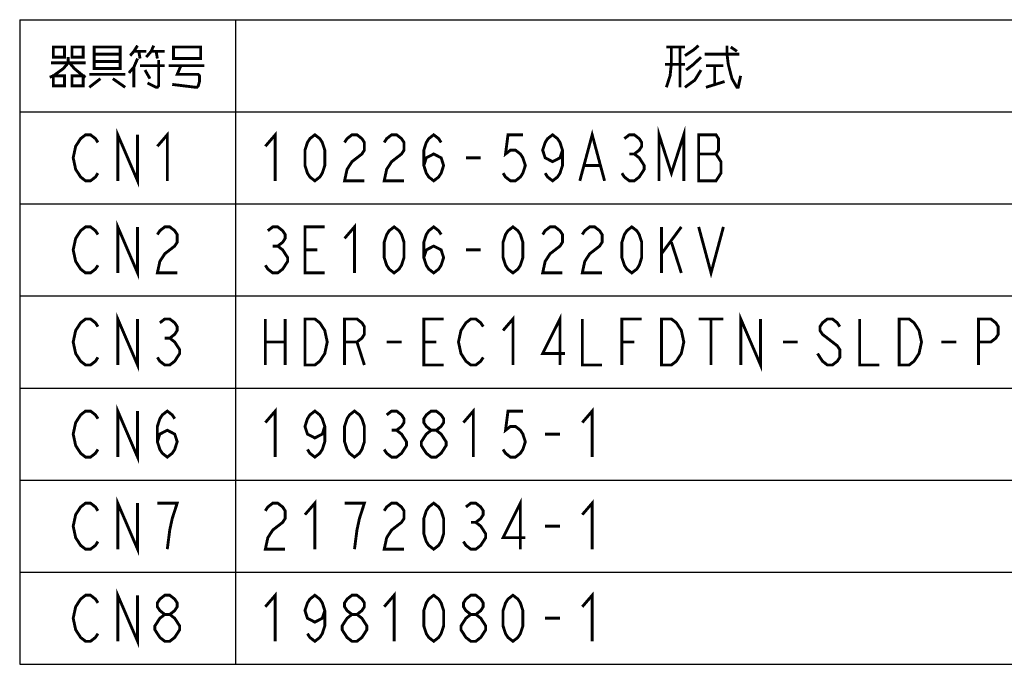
# Model space of a CAD drawing. Extents: x 0 to 840, y 0 to 594.
# Tile 2 of 24: x 225 to 362, y 112 to 202. Entities that reach past the tile are written whole.
import ezdxf

# ---------------------------------------------------------------- set-up
doc = ezdxf.new("R2010")
doc.units = 0
doc.header["$LTSCALE"] = 46.2
doc.layers.get('0').update_dxf_attribs({"linetype": 'CONTINUOUS'})
doc.layers.add('ALL_NOTE', color=7, linetype='CONTINUOUS')

msp = doc.modelspace()

# ---------------------------------------------------------------- linework, layer by layer
at = {"color": 2, "linetype": 'CONTINUOUS'}
for p, q in [((225.018, 201.734), (531.018, 201.734)), ((225.018, 201.734), (225.018, 112.134)), ((255.018, 201.734), (255.018, 112.134)), ((225.018, 188.934), (531.018, 188.934)), ((225.018, 176.134), (531.018, 176.134)), ((225.018, 163.334), (531.018, 163.334)), ((225.018, 150.534), (531.018, 150.534)), ((225.018, 137.734), (531.018, 137.734)), ((225.018, 124.934), (531.018, 124.934)), ((225.018, 112.134), (531.018, 112.134))]:
    msp.add_line(p, q, dxfattribs=at)
at = {"layer": 'ALL_NOTE', "color": 2, "linetype": 'CONTINUOUS', "const_width": 0.4}
for points in [[(229.698, 197.934), (229.698, 196.534), (231.246, 196.534), (231.246, 197.934), (229.698, 197.934)], [(232.278, 197.934), (232.278, 196.534), (233.826, 196.534), (233.826, 197.934), (232.278, 197.934)], [(235.374, 197.934), (235.374, 195.134), (235.374, 194.934), (238.986, 194.934), (238.986, 197.934), (235.374, 197.934)], [(235.374, 196.934), (238.986, 196.934)], [(241.394, 198.134), (240.878, 197.334), (240.362, 196.734)], [(240.878, 197.334), (242.598, 197.334)], [(241.566, 197.334), (241.738, 196.334)], [(242.598, 196.534), (243.286, 197.334), (243.63, 198.134)], [(243.286, 197.334), (245.178, 197.334)], [(243.974, 197.334), (244.146, 196.334)], [(246.382, 197.734), (246.382, 196.334), (250.166, 196.334), (250.166, 197.934), (246.382, 197.934), (246.382, 197.734)], [(314.858, 197.934), (317.438, 197.934)], [(315.546, 197.934), (315.546, 195.534), (315.374, 193.934), (314.858, 192.334)], [(316.75, 197.934), (316.75, 192.334)], [(317.438, 196.734), (318.642, 197.534), (319.33, 198.134)], [(320.19, 196.934), (324.834, 196.934), (325.006, 196.934)], [(323.286, 198.134), (323.286, 196.934), (323.458, 195.534), (323.974, 193.534), (324.662, 192.334), (324.834, 192.334)], [(323.802, 197.934), (324.662, 197.334)], [(231.762, 196.534), (231.762, 195.734), (231.074, 194.934), (229.698, 193.934), (229.182, 193.734)], [(229.354, 195.734), (234.17, 195.734)], [(231.934, 195.734), (232.622, 194.934), (233.826, 193.934), (234.17, 193.734)], [(238.986, 195.934), (235.374, 195.934)], [(241.394, 196.334), (240.878, 195.134), (240.19, 194.334)], [(244.318, 196.134), (244.318, 192.534), (244.146, 192.334), (243.974, 192.334), (242.77, 192.934)], [(317.438, 195.534), (314.686, 195.534)], [(319.674, 196.534), (318.642, 195.534), (317.61, 194.734)], [(234.686, 194.134), (239.674, 194.134)], [(240.878, 195.134), (240.878, 192.334)], [(241.738, 195.334), (245.178, 195.334)], [(242.426, 194.734), (243.114, 193.534)], [(245.694, 195.334), (250.682, 195.334)], [(247.414, 195.334), (246.898, 194.134), (249.822, 194.134), (249.994, 193.934), (249.994, 193.134), (249.822, 192.534), (249.65, 192.334), (249.478, 192.334), (246.21, 192.734)], [(319.674, 194.734), (318.814, 193.334), (317.438, 192.334)], [(320.362, 195.334), (322.77, 195.334)], [(321.566, 195.334), (321.566, 192.734)], [(229.698, 193.934), (229.698, 192.534), (231.246, 192.534), (231.246, 193.934), (229.698, 193.934)], [(232.278, 193.934), (232.278, 192.534), (233.826, 192.534), (233.826, 193.934), (232.278, 193.934)], [(236.234, 193.534), (234.686, 192.334)], [(237.954, 193.534), (239.674, 192.334)], [(320.362, 192.334), (322.942, 193.134)], [(324.662, 192.334), (324.834, 192.334), (325.178, 193.934)], [(238.642, 179.334), (238.642, 185.734), (241.394, 179.334), (241.394, 185.734)], [(244.146, 184.134), (245.522, 185.734), (245.522, 179.334)], [(259.146, 184.134), (260.522, 185.734), (260.522, 179.334)], [(302.834, 179.334), (304.554, 185.734), (306.274, 179.334)], [(313.842, 179.334), (313.842, 185.734), (315.562, 180.4), (317.282, 185.734), (317.282, 179.334)], [(235.89, 180.4), (235.546, 179.867), (234.858, 179.334), (234.17, 179.334), (233.482, 179.867), (233.138, 180.4), (232.794, 180.934), (232.45, 182.534), (232.794, 184.134), (233.138, 184.667), (233.482, 185.2), (234.17, 185.734), (234.858, 185.734), (235.546, 185.2), (235.89, 184.667)], [(266.026, 179.334), (265.338, 179.867), (264.994, 180.4), (264.65, 181.467), (264.65, 183.6), (264.994, 184.667), (265.338, 185.2), (266.026, 185.734), (266.714, 185.2), (267.058, 184.667), (267.402, 183.6), (267.402, 181.467), (267.058, 180.4), (266.714, 179.867), (266.026, 179.334)], [(270.154, 184.667), (270.498, 185.2), (271.186, 185.734), (271.874, 185.734), (272.562, 185.2), (272.906, 184.667), (272.906, 183.6), (272.562, 183.067), (271.874, 182.534), (271.186, 182), (270.498, 180.934), (270.154, 179.334), (272.906, 179.334)], [(275.658, 184.667), (276.002, 185.2), (276.69, 185.734), (277.378, 185.734), (278.066, 185.2), (278.41, 184.667), (278.41, 183.6), (278.066, 183.067), (277.378, 182.534), (276.69, 182), (276.002, 180.934), (275.658, 179.334), (278.41, 179.334)], [(281.162, 181.467), (281.506, 182.534), (282.538, 183.067), (283.57, 182.534), (283.914, 181.467), (283.57, 180.4), (283.226, 179.867), (282.538, 179.334), (281.85, 179.867), (281.506, 180.4), (281.162, 181.467), (281.162, 183.6), (281.506, 184.667), (281.85, 185.2), (282.538, 185.734), (283.226, 185.2), (283.57, 184.667)], [(294.922, 185.734), (292.858, 185.734), (292.514, 183.067), (293.202, 183.6), (293.89, 183.6), (294.578, 183.067), (294.922, 182.534), (295.266, 181.467), (294.922, 180.4), (294.578, 179.867), (293.89, 179.334), (293.202, 179.334), (292.514, 179.867), (292.17, 180.4)], [(300.426, 183.6), (300.082, 182.534), (299.05, 182), (298.018, 182.534), (297.674, 183.6), (298.018, 184.667), (298.362, 185.2), (299.05, 185.734), (299.738, 185.2), (300.082, 184.667), (300.426, 183.6), (300.426, 181.467), (300.082, 180.4), (299.738, 179.867), (299.05, 179.334), (298.362, 179.867), (298.018, 180.4)], [(309.026, 185.2), (309.714, 185.734), (310.402, 185.734), (311.09, 185.2), (311.434, 184.667), (311.434, 184.134), (311.09, 183.6), (310.402, 183.067), (311.09, 182.534), (311.434, 182), (311.778, 181.467), (311.778, 180.934), (311.434, 180.4), (311.09, 179.867), (310.402, 179.334), (309.714, 179.334), (309.026, 179.867), (308.682, 180.4)], [(319.346, 185.734), (319.346, 179.334), (321.754, 179.334), (322.098, 179.867), (322.442, 180.4), (322.442, 182), (322.098, 182.534), (321.754, 183.067), (322.098, 183.6), (322.098, 185.2), (321.754, 185.734), (319.346, 185.734)], [(287.01, 182.534), (289.074, 182.534)], [(309.714, 183.067), (310.402, 183.067)], [(319.346, 183.067), (321.754, 183.067)], [(303.522, 181.467), (305.586, 181.467)], [(238.642, 166.534), (238.642, 172.934), (241.394, 166.534), (241.394, 172.934)], [(235.89, 167.6), (235.546, 167.067), (234.858, 166.534), (234.17, 166.534), (233.482, 167.067), (233.138, 167.6), (232.794, 168.134), (232.45, 169.734), (232.794, 171.334), (233.138, 171.867), (233.482, 172.4), (234.17, 172.934), (234.858, 172.934), (235.546, 172.4), (235.89, 171.867)], [(244.146, 171.867), (244.49, 172.4), (245.178, 172.934), (245.866, 172.934), (246.554, 172.4), (246.898, 171.867), (246.898, 170.8), (246.554, 170.267), (245.866, 169.734), (245.178, 169.2), (244.49, 168.134), (244.146, 166.534), (246.898, 166.534)], [(259.49, 172.4), (260.178, 172.934), (260.866, 172.934), (261.554, 172.4), (261.898, 171.867), (261.898, 171.334), (261.554, 170.8), (260.866, 170.267), (261.554, 169.734), (261.898, 169.2), (262.242, 168.667), (262.242, 168.134), (261.898, 167.6), (261.554, 167.067), (260.866, 166.534), (260.178, 166.534), (259.49, 167.067), (259.146, 167.6)], [(267.402, 166.534), (264.65, 166.534), (264.65, 172.934), (267.402, 172.934)], [(270.154, 171.334), (271.53, 172.934), (271.53, 166.534)], [(277.034, 166.534), (276.346, 167.067), (276.002, 167.6), (275.658, 168.667), (275.658, 170.8), (276.002, 171.867), (276.346, 172.4), (277.034, 172.934), (277.722, 172.4), (278.066, 171.867), (278.41, 170.8), (278.41, 168.667), (278.066, 167.6), (277.722, 167.067), (277.034, 166.534)], [(281.162, 168.667), (281.506, 169.734), (282.538, 170.267), (283.57, 169.734), (283.914, 168.667), (283.57, 167.6), (283.226, 167.067), (282.538, 166.534), (281.85, 167.067), (281.506, 167.6), (281.162, 168.667), (281.162, 170.8), (281.506, 171.867), (281.85, 172.4), (282.538, 172.934), (283.226, 172.4), (283.57, 171.867)], [(293.546, 166.534), (292.858, 167.067), (292.514, 167.6), (292.17, 168.667), (292.17, 170.8), (292.514, 171.867), (292.858, 172.4), (293.546, 172.934), (294.234, 172.4), (294.578, 171.867), (294.922, 170.8), (294.922, 168.667), (294.578, 167.6), (294.234, 167.067), (293.546, 166.534)], [(297.674, 171.867), (298.018, 172.4), (298.706, 172.934), (299.394, 172.934), (300.082, 172.4), (300.426, 171.867), (300.426, 170.8), (300.082, 170.267), (299.394, 169.734), (298.706, 169.2), (298.018, 168.134), (297.674, 166.534), (300.426, 166.534)], [(303.178, 171.867), (303.522, 172.4), (304.21, 172.934), (304.898, 172.934), (305.586, 172.4), (305.93, 171.867), (305.93, 170.8), (305.586, 170.267), (304.898, 169.734), (304.21, 169.2), (303.522, 168.134), (303.178, 166.534), (305.93, 166.534)], [(310.058, 166.534), (309.37, 167.067), (309.026, 167.6), (308.682, 168.667), (308.682, 170.8), (309.026, 171.867), (309.37, 172.4), (310.058, 172.934), (310.746, 172.4), (311.09, 171.867), (311.434, 170.8), (311.434, 168.667), (311.09, 167.6), (310.746, 167.067), (310.058, 166.534)], [(314.186, 172.934), (314.186, 166.534)], [(314.186, 169.2), (316.938, 172.934)], [(319.346, 172.934), (321.066, 166.534), (322.786, 172.934)], [(315.562, 170.8), (316.938, 166.534)], [(260.178, 170.267), (260.866, 170.267)], [(264.65, 169.734), (266.37, 169.734)], [(287.01, 169.734), (289.074, 169.734)], [(235.89, 154.8), (235.546, 154.267), (234.858, 153.734), (234.17, 153.734), (233.482, 154.267), (233.138, 154.8), (232.794, 155.334), (232.45, 156.934), (232.794, 158.534), (233.138, 159.067), (233.482, 159.6), (234.17, 160.134), (234.858, 160.134), (235.546, 159.6), (235.89, 159.067)], [(238.642, 153.734), (238.642, 160.134), (241.394, 153.734), (241.394, 160.134)], [(244.49, 159.6), (245.178, 160.134), (245.866, 160.134), (246.554, 159.6), (246.898, 159.067), (246.898, 158.534), (246.554, 158), (245.866, 157.467), (246.554, 156.934), (246.898, 156.4), (247.242, 155.867), (247.242, 155.334), (246.898, 154.8), (246.554, 154.267), (245.866, 153.734), (245.178, 153.734), (244.49, 154.267), (244.146, 154.8)], [(259.146, 160.134), (259.146, 153.734)], [(261.898, 160.134), (261.898, 153.734)], [(264.65, 160.134), (266.026, 160.134), (266.714, 159.6), (267.058, 159.067), (267.402, 158.534), (267.746, 156.934), (267.402, 155.334), (267.058, 154.8), (266.714, 154.267), (266.026, 153.734), (264.65, 153.734), (264.65, 160.134)], [(270.154, 153.734), (270.154, 160.134), (271.874, 160.134), (272.562, 159.6), (272.906, 159.067), (272.906, 158), (272.562, 157.467), (271.874, 156.934), (270.154, 156.934)], [(283.914, 153.734), (281.162, 153.734), (281.162, 160.134), (283.914, 160.134)], [(289.418, 154.8), (289.074, 154.267), (288.386, 153.734), (287.698, 153.734), (287.01, 154.267), (286.666, 154.8), (286.322, 155.334), (285.978, 156.934), (286.322, 158.534), (286.666, 159.067), (287.01, 159.6), (287.698, 160.134), (288.386, 160.134), (289.074, 159.6), (289.418, 159.067)], [(292.17, 158.534), (293.546, 160.134), (293.546, 153.734)], [(300.082, 153.734), (300.082, 160.134), (297.674, 155.334), (300.77, 155.334)], [(303.178, 160.134), (303.178, 153.734), (305.93, 153.734)], [(308.682, 153.734), (308.682, 160.134), (311.434, 160.134)], [(314.186, 160.134), (315.562, 160.134), (316.25, 159.6), (316.594, 159.067), (316.938, 158.534), (317.282, 156.934), (316.938, 155.334), (316.594, 154.8), (316.25, 154.267), (315.562, 153.734), (314.186, 153.734), (314.186, 160.134)], [(319.346, 160.134), (322.786, 160.134)], [(321.066, 160.134), (321.066, 153.734)], [(325.194, 153.734), (325.194, 160.134), (327.946, 153.734), (327.946, 160.134)], [(338.954, 159.067), (338.61, 159.6), (337.922, 160.134), (337.234, 160.134), (336.546, 159.6), (336.202, 159.067), (336.202, 158.534), (336.546, 158), (337.234, 157.467), (337.922, 156.934), (338.61, 156.4), (338.954, 155.867), (338.954, 154.8), (338.61, 154.267), (337.922, 153.734), (337.234, 153.734), (336.546, 154.267), (336.202, 154.8), (335.858, 155.334)], [(341.706, 160.134), (341.706, 153.734), (344.458, 153.734)], [(347.21, 160.134), (348.586, 160.134), (349.274, 159.6), (349.618, 159.067), (349.962, 158.534), (350.306, 156.934), (349.962, 155.334), (349.618, 154.8), (349.274, 154.267), (348.586, 153.734), (347.21, 153.734), (347.21, 160.134)], [(358.218, 153.734), (358.218, 160.134), (359.938, 160.134), (360.626, 159.6), (360.97, 159.067), (360.97, 158), (360.626, 157.467), (359.938, 156.934), (358.218, 156.934)], [(245.178, 157.467), (245.866, 157.467)], [(259.146, 156.934), (261.898, 156.934)], [(271.874, 156.934), (272.906, 153.734)], [(276.002, 156.934), (278.066, 156.934)], [(281.162, 156.934), (282.882, 156.934)], [(308.682, 156.934), (310.402, 156.934)], [(331.042, 156.934), (333.106, 156.934)], [(353.058, 156.934), (355.122, 156.934)], [(238.642, 140.934), (238.642, 147.334), (241.394, 140.934), (241.394, 147.334)], [(259.146, 145.734), (260.522, 147.334), (260.522, 140.934)], [(286.666, 145.734), (288.042, 147.334), (288.042, 140.934)], [(303.178, 145.734), (304.554, 147.334), (304.554, 140.934)], [(235.89, 142), (235.546, 141.467), (234.858, 140.934), (234.17, 140.934), (233.482, 141.467), (233.138, 142), (232.794, 142.534), (232.45, 144.134), (232.794, 145.734), (233.138, 146.267), (233.482, 146.8), (234.17, 147.334), (234.858, 147.334), (235.546, 146.8), (235.89, 146.267)], [(244.146, 143.067), (244.49, 144.134), (245.522, 144.667), (246.554, 144.134), (246.898, 143.067), (246.554, 142), (246.21, 141.467), (245.522, 140.934), (244.834, 141.467), (244.49, 142), (244.146, 143.067), (244.146, 145.2), (244.49, 146.267), (244.834, 146.8), (245.522, 147.334), (246.21, 146.8), (246.554, 146.267)], [(267.402, 145.2), (267.058, 144.134), (266.026, 143.6), (264.994, 144.134), (264.65, 145.2), (264.994, 146.267), (265.338, 146.8), (266.026, 147.334), (266.714, 146.8), (267.058, 146.267), (267.402, 145.2), (267.402, 143.067), (267.058, 142), (266.714, 141.467), (266.026, 140.934), (265.338, 141.467), (264.994, 142)], [(271.53, 140.934), (270.842, 141.467), (270.498, 142), (270.154, 143.067), (270.154, 145.2), (270.498, 146.267), (270.842, 146.8), (271.53, 147.334), (272.218, 146.8), (272.562, 146.267), (272.906, 145.2), (272.906, 143.067), (272.562, 142), (272.218, 141.467), (271.53, 140.934)], [(276.002, 146.8), (276.69, 147.334), (277.378, 147.334), (278.066, 146.8), (278.41, 146.267), (278.41, 145.734), (278.066, 145.2), (277.378, 144.667), (278.066, 144.134), (278.41, 143.6), (278.754, 143.067), (278.754, 142.534), (278.41, 142), (278.066, 141.467), (277.378, 140.934), (276.69, 140.934), (276.002, 141.467), (275.658, 142)], [(282.194, 144.667), (281.506, 145.2), (281.162, 145.734), (281.162, 146.267), (281.506, 146.8), (282.194, 147.334), (282.882, 147.334), (283.57, 146.8), (283.914, 146.267), (283.914, 145.734), (283.57, 145.2), (282.882, 144.667)], [(294.922, 147.334), (292.858, 147.334), (292.514, 144.667), (293.202, 145.2), (293.89, 145.2), (294.578, 144.667), (294.922, 144.134), (295.266, 143.067), (294.922, 142), (294.578, 141.467), (293.89, 140.934), (293.202, 140.934), (292.514, 141.467), (292.17, 142)], [(276.69, 144.667), (277.378, 144.667)], [(282.194, 140.934), (281.506, 141.467), (281.162, 142), (280.818, 142.534), (280.818, 143.067), (281.162, 143.6), (281.506, 144.134), (282.194, 144.667), (282.882, 144.667), (283.57, 144.134), (283.914, 143.6), (284.258, 143.067), (284.258, 142.534), (283.914, 142), (283.57, 141.467), (282.882, 140.934), (282.194, 140.934)], [(298.018, 144.134), (300.082, 144.134)], [(238.642, 128.134), (238.642, 134.534), (241.394, 128.134), (241.394, 134.534)], [(235.89, 129.2), (235.546, 128.667), (234.858, 128.134), (234.17, 128.134), (233.482, 128.667), (233.138, 129.2), (232.794, 129.734), (232.45, 131.334), (232.794, 132.934), (233.138, 133.467), (233.482, 134), (234.17, 134.534), (234.858, 134.534), (235.546, 134), (235.89, 133.467)], [(245.522, 128.134), (245.866, 130.8), (246.21, 132.4), (246.554, 133.467), (246.898, 134.534), (244.146, 134.534)], [(259.146, 133.467), (259.49, 134), (260.178, 134.534), (260.866, 134.534), (261.554, 134), (261.898, 133.467), (261.898, 132.4), (261.554, 131.867), (260.866, 131.334), (260.178, 130.8), (259.49, 129.734), (259.146, 128.134), (261.898, 128.134)], [(264.65, 132.934), (266.026, 134.534), (266.026, 128.134)], [(271.53, 128.134), (271.874, 130.8), (272.218, 132.4), (272.562, 133.467), (272.906, 134.534), (270.154, 134.534)], [(275.658, 133.467), (276.002, 134), (276.69, 134.534), (277.378, 134.534), (278.066, 134), (278.41, 133.467), (278.41, 132.4), (278.066, 131.867), (277.378, 131.334), (276.69, 130.8), (276.002, 129.734), (275.658, 128.134), (278.41, 128.134)], [(282.538, 128.134), (281.85, 128.667), (281.506, 129.2), (281.162, 130.267), (281.162, 132.4), (281.506, 133.467), (281.85, 134), (282.538, 134.534), (283.226, 134), (283.57, 133.467), (283.914, 132.4), (283.914, 130.267), (283.57, 129.2), (283.226, 128.667), (282.538, 128.134)], [(287.01, 134), (287.698, 134.534), (288.386, 134.534), (289.074, 134), (289.418, 133.467), (289.418, 132.934), (289.074, 132.4), (288.386, 131.867), (289.074, 131.334), (289.418, 130.8), (289.762, 130.267), (289.762, 129.734), (289.418, 129.2), (289.074, 128.667), (288.386, 128.134), (287.698, 128.134), (287.01, 128.667), (286.666, 129.2)], [(294.578, 128.134), (294.578, 134.534), (292.17, 129.734), (295.266, 129.734)], [(303.178, 132.934), (304.554, 134.534), (304.554, 128.134)], [(287.698, 131.867), (288.386, 131.867)], [(298.018, 131.334), (300.082, 131.334)], [(235.89, 116.4), (235.546, 115.867), (234.858, 115.334), (234.17, 115.334), (233.482, 115.867), (233.138, 116.4), (232.794, 116.934), (232.45, 118.534), (232.794, 120.134), (233.138, 120.667), (233.482, 121.2), (234.17, 121.734), (234.858, 121.734), (235.546, 121.2), (235.89, 120.667)], [(238.642, 115.334), (238.642, 121.734), (241.394, 115.334), (241.394, 121.734)], [(245.178, 119.067), (244.49, 119.6), (244.146, 120.134), (244.146, 120.667), (244.49, 121.2), (245.178, 121.734), (245.866, 121.734), (246.554, 121.2), (246.898, 120.667), (246.898, 120.134), (246.554, 119.6), (245.866, 119.067)], [(259.146, 120.134), (260.522, 121.734), (260.522, 115.334)], [(267.402, 119.6), (267.058, 118.534), (266.026, 118), (264.994, 118.534), (264.65, 119.6), (264.994, 120.667), (265.338, 121.2), (266.026, 121.734), (266.714, 121.2), (267.058, 120.667), (267.402, 119.6), (267.402, 117.467), (267.058, 116.4), (266.714, 115.867), (266.026, 115.334), (265.338, 115.867), (264.994, 116.4)], [(271.186, 119.067), (270.498, 119.6), (270.154, 120.134), (270.154, 120.667), (270.498, 121.2), (271.186, 121.734), (271.874, 121.734), (272.562, 121.2), (272.906, 120.667), (272.906, 120.134), (272.562, 119.6), (271.874, 119.067)], [(275.658, 120.134), (277.034, 121.734), (277.034, 115.334)], [(282.538, 115.334), (281.85, 115.867), (281.506, 116.4), (281.162, 117.467), (281.162, 119.6), (281.506, 120.667), (281.85, 121.2), (282.538, 121.734), (283.226, 121.2), (283.57, 120.667), (283.914, 119.6), (283.914, 117.467), (283.57, 116.4), (283.226, 115.867), (282.538, 115.334)], [(287.698, 119.067), (287.01, 119.6), (286.666, 120.134), (286.666, 120.667), (287.01, 121.2), (287.698, 121.734), (288.386, 121.734), (289.074, 121.2), (289.418, 120.667), (289.418, 120.134), (289.074, 119.6), (288.386, 119.067)], [(293.546, 115.334), (292.858, 115.867), (292.514, 116.4), (292.17, 117.467), (292.17, 119.6), (292.514, 120.667), (292.858, 121.2), (293.546, 121.734), (294.234, 121.2), (294.578, 120.667), (294.922, 119.6), (294.922, 117.467), (294.578, 116.4), (294.234, 115.867), (293.546, 115.334)], [(303.178, 120.134), (304.554, 121.734), (304.554, 115.334)], [(245.178, 115.334), (244.49, 115.867), (244.146, 116.4), (243.802, 116.934), (243.802, 117.467), (244.146, 118), (244.49, 118.534), (245.178, 119.067), (245.866, 119.067), (246.554, 118.534), (246.898, 118), (247.242, 117.467), (247.242, 116.934), (246.898, 116.4), (246.554, 115.867), (245.866, 115.334), (245.178, 115.334)], [(271.186, 115.334), (270.498, 115.867), (270.154, 116.4), (269.81, 116.934), (269.81, 117.467), (270.154, 118), (270.498, 118.534), (271.186, 119.067), (271.874, 119.067), (272.562, 118.534), (272.906, 118), (273.25, 117.467), (273.25, 116.934), (272.906, 116.4), (272.562, 115.867), (271.874, 115.334), (271.186, 115.334)], [(287.698, 115.334), (287.01, 115.867), (286.666, 116.4), (286.322, 116.934), (286.322, 117.467), (286.666, 118), (287.01, 118.534), (287.698, 119.067), (288.386, 119.067), (289.074, 118.534), (289.418, 118), (289.762, 117.467), (289.762, 116.934), (289.418, 116.4), (289.074, 115.867), (288.386, 115.334), (287.698, 115.334)], [(298.018, 118.534), (300.082, 118.534)]]:
    msp.add_lwpolyline(points, dxfattribs=at)

doc.saveas('drawing.dxf')
